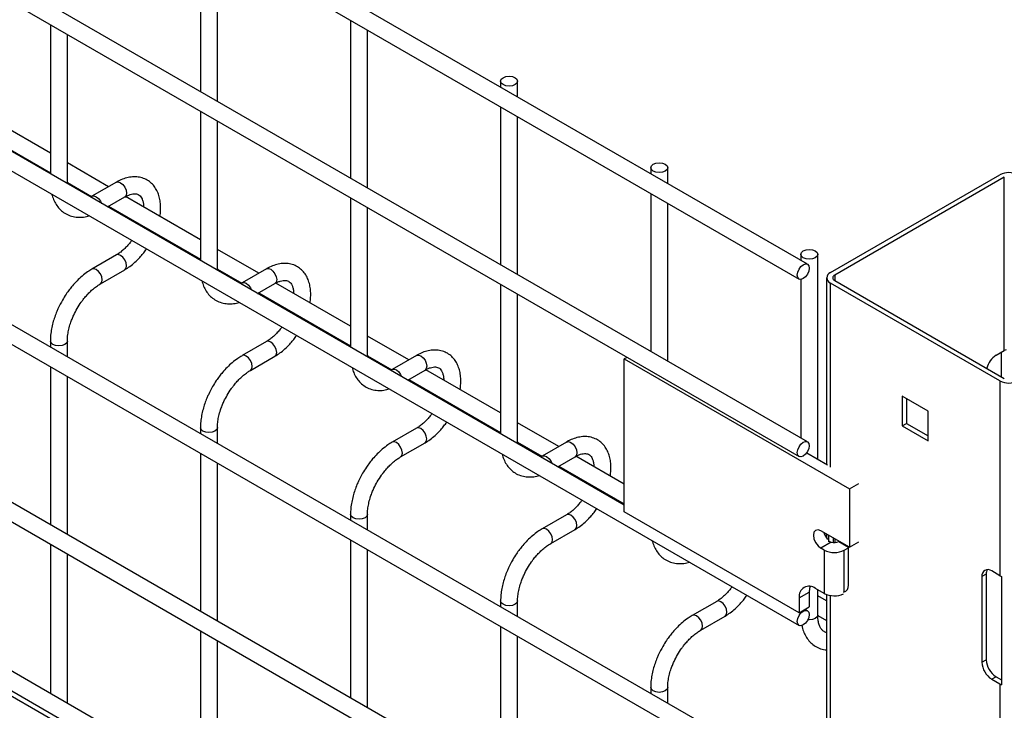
# Model space of a CAD drawing. Header units: inches. Extents: x 0.2 to 10.8, y 0.2 to 8.2.
# Tile 54 of 58: x 9.753 to 10.14, y 6.869 to 7.141. Entities that reach past the tile are written whole.
import ezdxf

# ---------------------------------------------------------------- set-up
doc = ezdxf.new("R2010")
doc.units = ezdxf.units.IN
doc.header["$MEASUREMENT"] = 0

msp = doc.modelspace()

# ---------------------------------------------------------------- linework, layer by layer
for p, q in [((10.06250333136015, 7.044427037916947), (9.063420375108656, 7.621185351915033)), ((9.060087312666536, 7.615411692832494), (10.05917026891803, 7.038653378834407)), ((10.06250333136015, 6.974680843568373), (9.063420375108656, 7.551439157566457)), ((9.060087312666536, 7.54566549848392), (10.05917026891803, 6.968907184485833)), ((9.060087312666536, 7.479321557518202), (10.05917026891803, 6.902563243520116)), ((9.990568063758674, 6.94986424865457), (9.131159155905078, 7.445990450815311)), ((10.06250333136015, 6.840291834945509), (9.063420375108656, 7.417050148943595)), ((9.060087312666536, 7.411276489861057), (10.05917026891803, 6.834518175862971)), ((10.06250333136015, 6.770545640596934), (9.063420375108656, 7.34730395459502)), ((9.060087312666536, 7.341530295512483), (10.05917026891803, 6.764771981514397)), ((9.060087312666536, 7.275186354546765), (10.05917026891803, 6.69842804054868)), ((9.990568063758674, 6.745729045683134), (9.13115915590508, 7.241855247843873)), ((9.824158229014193, 7.17432294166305), (9.824158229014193, 7.112274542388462)), ((9.830824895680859, 7.108425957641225), (9.830824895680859, 7.170474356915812)), ((9.883083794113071, 7.140305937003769), (9.883083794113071, 7.078257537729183)), ((9.765232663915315, 7.138593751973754), (9.765232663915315, 7.079947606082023)), ((9.889750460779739, 7.074408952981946), (9.889750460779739, 7.136457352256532)), ((9.77189933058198, 7.076725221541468), (9.77189933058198, 7.134745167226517)), ((9.942009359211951, 7.116378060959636), (9.942009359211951, 7.113986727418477)), ((9.948676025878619, 7.11013814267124), (9.948676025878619, 7.116378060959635)), ((9.942009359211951, 7.106288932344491), (9.942009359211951, 7.044240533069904)), ((9.765232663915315, 7.08810614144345), (9.735865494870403, 7.105059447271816)), ((9.824158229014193, 7.104576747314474), (9.824158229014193, 7.045930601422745)), ((9.948676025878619, 7.040391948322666), (9.948676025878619, 7.102440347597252)), ((9.729172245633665, 7.101225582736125), (9.765232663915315, 7.080408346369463)), ((9.830824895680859, 7.042708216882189), (9.830824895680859, 7.100728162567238)), ((9.788097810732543, 7.074906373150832), (9.77189933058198, 7.084257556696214)), ((10.00093492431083, 7.082361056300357), (10.00093492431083, 7.079969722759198)), ((10.0076015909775, 7.076121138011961), (10.0076015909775, 7.082361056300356)), ((10.07147286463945, 7.041163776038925), (10.13805875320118, 7.07960299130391)), ((10.13976759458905, 7.078616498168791), (10.07318170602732, 7.040177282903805)), ((10.13976759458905, 7.010571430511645), (10.13976759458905, 7.078616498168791)), ((9.77189933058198, 7.076725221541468), (9.771761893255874, 7.07617836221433)), ((9.771941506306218, 7.076074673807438), (9.771920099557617, 7.076743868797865)), ((9.771926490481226, 7.07654408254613), (9.781422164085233, 7.071062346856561)), ((9.791147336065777, 7.076666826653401), (9.781571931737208, 7.071139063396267)), ((9.787698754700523, 7.066978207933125), (9.794480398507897, 7.070893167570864)), ((9.824158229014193, 7.054089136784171), (9.794791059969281, 7.071042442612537)), ((9.883083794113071, 7.070559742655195), (9.883083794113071, 7.011913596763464)), ((10.00093492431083, 7.072271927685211), (10.00093492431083, 7.010223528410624)), ((9.788097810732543, 7.067208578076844), (9.824158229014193, 7.046391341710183)), ((9.889750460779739, 7.008691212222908), (9.889750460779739, 7.066711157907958)), ((10.0076015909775, 7.006374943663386), (10.0076015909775, 7.068423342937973)), ((9.800525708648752, 7.060034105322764), (9.800379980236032, 7.059657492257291)), ((9.806208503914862, 7.056292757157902), (9.806366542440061, 7.056662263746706)), ((9.791147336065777, 7.0480878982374), (9.781571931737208, 7.042560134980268)), ((9.847023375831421, 7.040889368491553), (9.830824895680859, 7.050240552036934)), ((10.05986048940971, 7.048344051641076), (10.05986048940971, 7.045952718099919)), ((10.06652715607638, 6.967945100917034), (10.06652715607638, 7.048344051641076)), ((9.78490499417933, 7.036786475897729), (9.794480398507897, 7.042314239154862)), ((9.830824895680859, 7.042708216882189), (9.830687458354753, 7.042161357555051)), ((9.830867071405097, 7.042057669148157), (9.830845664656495, 7.042726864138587)), ((9.830852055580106, 7.04252707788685), (9.840347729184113, 7.037045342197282)), ((9.850072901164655, 7.042649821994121), (9.840497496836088, 7.037122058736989)), ((10.07318170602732, 7.040177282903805), (10.07318170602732, 7.038068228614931)), ((9.846624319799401, 7.032961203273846), (9.853405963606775, 7.036876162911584)), ((9.883083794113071, 7.020072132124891), (9.853716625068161, 7.037025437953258)), ((9.942009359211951, 7.036542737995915), (9.942009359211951, 6.977896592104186)), ((10.05986048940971, 7.038499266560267), (10.05986048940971, 6.976206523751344)), ((10.07000839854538, 7.039122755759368), (10.07000839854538, 6.965935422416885)), ((10.13805875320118, 6.998642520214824), (10.07147286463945, 7.037081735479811)), ((10.07147286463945, 6.964783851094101), (10.07147286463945, 7.037081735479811)), ((10.07318170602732, 7.03806822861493), (10.13976759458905, 6.999629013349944)), ((9.847023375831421, 7.033191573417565), (9.883083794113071, 7.012374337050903)), ((9.948676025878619, 6.974674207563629), (9.948676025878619, 7.032694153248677)), ((9.85945127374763, 7.026017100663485), (9.85930554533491, 7.025640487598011)), ((9.86513406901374, 7.022275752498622), (9.86529210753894, 7.022645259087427)), ((9.765232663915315, 7.014259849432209), (9.765232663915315, 7.011902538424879)), ((9.77189933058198, 7.008053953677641), (9.77189933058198, 7.014259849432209)), ((9.850072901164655, 7.014070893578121), (9.840497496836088, 7.008543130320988)), ((9.905948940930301, 7.006872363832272), (9.889750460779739, 7.016223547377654)), ((9.889750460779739, 7.008691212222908), (9.889613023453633, 7.008144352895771)), ((9.889792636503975, 7.008040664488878), (9.889771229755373, 7.008709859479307)), ((9.908998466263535, 7.008632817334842), (9.899423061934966, 7.003105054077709)), ((10.13652668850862, 7.008700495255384), (10.13976759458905, 7.010571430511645)), ((10.13869745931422, 7.000246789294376), (10.13869745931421, 7.009953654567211)), ((9.843830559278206, 7.002769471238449), (9.853405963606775, 7.008297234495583)), ((9.889777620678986, 7.00851007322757), (9.899273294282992, 7.003028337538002)), ((9.991670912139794, 7.007873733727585), (9.990568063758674, 7.007237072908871)), ((9.990568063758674, 6.94718730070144), (9.990568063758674, 7.007237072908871)), ((9.990568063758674, 7.007237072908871), (10.07895641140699, 6.956211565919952)), ((9.765232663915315, 7.004204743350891), (9.765232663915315, 6.942156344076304)), ((9.905549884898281, 6.998944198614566), (9.912331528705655, 7.002859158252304)), ((9.942009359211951, 6.986055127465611), (9.91264219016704, 7.003008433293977)), ((9.77189933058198, 6.938307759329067), (9.77189933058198, 7.000356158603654)), ((9.905948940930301, 6.999174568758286), (9.942009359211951, 6.978357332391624)), ((10.13805875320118, 6.998642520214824), (10.13805875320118, 6.922091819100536)), ((9.91837683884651, 6.992000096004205), (9.91823111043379, 6.991623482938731)), ((10.109829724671, 6.986763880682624), (10.09970189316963, 6.992610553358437)), ((10.09970189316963, 6.992610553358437), (10.09970189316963, 6.980915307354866)), ((10.1014107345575, 6.991624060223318), (10.1014107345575, 6.981901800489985)), ((9.92405963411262, 6.988258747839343), (9.92421767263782, 6.988628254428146)), ((10.109829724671, 6.975068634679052), (10.109829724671, 6.986763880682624)), ((9.964874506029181, 6.972855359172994), (9.948676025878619, 6.982206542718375)), ((10.09970189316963, 6.980915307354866), (10.1014107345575, 6.981901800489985)), ((10.1014107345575, 6.981901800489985), (10.109829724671, 6.97704162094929)), ((9.824158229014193, 6.980242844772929), (9.824158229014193, 6.977885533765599)), ((9.830824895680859, 6.974036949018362), (9.830824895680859, 6.980242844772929)), ((9.908998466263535, 6.980053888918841), (9.899423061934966, 6.974526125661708)), ((10.09970189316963, 6.980915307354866), (10.109829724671, 6.975068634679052)), ((9.902756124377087, 6.96875246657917), (9.912331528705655, 6.974280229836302)), ((9.948676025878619, 6.974674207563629), (9.948538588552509, 6.974127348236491)), ((9.948718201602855, 6.974023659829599), (9.948696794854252, 6.974692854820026)), ((9.948703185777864, 6.97449306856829), (9.95819885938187, 6.969011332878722)), ((9.967924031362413, 6.974615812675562), (9.958348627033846, 6.969088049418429)), ((9.824158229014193, 6.970187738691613), (9.824158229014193, 6.908139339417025)), ((10.06224143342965, 6.970419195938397), (10.07039464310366, 6.965712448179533)), ((9.830824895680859, 6.904290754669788), (9.830824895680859, 6.966339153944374)), ((9.96447544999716, 6.964927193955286), (9.971257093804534, 6.968842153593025)), ((9.990568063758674, 6.958022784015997), (9.971567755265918, 6.968991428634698)), ((9.964874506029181, 6.965157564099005), (9.990568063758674, 6.950324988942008)), ((10.07895641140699, 6.956211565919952), (10.08263925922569, 6.958337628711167)), ((9.977302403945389, 6.957983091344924), (9.977156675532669, 6.957606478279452)), ((9.9829851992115, 6.954241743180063), (9.9831432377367, 6.954611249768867)), ((10.07895641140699, 6.956211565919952), (10.07895641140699, 6.933246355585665)), ((10.05924580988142, 6.90754048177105), (9.990568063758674, 6.94718730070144)), ((9.883083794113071, 6.946225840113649), (9.883083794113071, 6.943868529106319)), ((9.889750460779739, 6.940019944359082), (9.889750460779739, 6.946225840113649)), ((9.967924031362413, 6.946036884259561), (9.958348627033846, 6.940509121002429)), ((9.961681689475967, 6.934735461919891), (9.971257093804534, 6.940263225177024)), ((10.07895641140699, 6.933246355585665), (10.06776055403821, 6.939709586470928)), ((9.883083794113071, 6.936170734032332), (9.883083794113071, 6.874122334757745)), ((10.07182852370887, 6.935253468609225), (10.06776055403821, 6.932905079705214)), ((10.07000839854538, 6.938411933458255), (10.07000839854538, 6.936789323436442)), ((10.0709330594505, 6.935444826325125), (10.0709330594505, 6.937878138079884)), ((10.07269010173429, 6.935113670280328), (10.07269010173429, 6.936863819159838)), ((10.07318170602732, 6.936580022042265), (10.07318170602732, 6.935106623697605)), ((10.07495103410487, 6.93555861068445), (10.07479422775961, 6.935477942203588)), ((10.07479422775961, 6.935477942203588), (10.07854393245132, 6.933313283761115)), ((10.07895641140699, 6.933246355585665), (10.08263925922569, 6.935372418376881)), ((9.765232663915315, 6.934458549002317), (9.765232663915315, 6.875812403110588)), ((9.889750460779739, 6.870273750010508), (9.889750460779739, 6.932322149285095)), ((10.06905691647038, 6.93215670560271), (10.06776055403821, 6.932905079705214)), ((10.06905691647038, 6.93215670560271), (10.06905691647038, 6.915145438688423)), ((10.07695294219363, 6.93215670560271), (10.07854393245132, 6.93307516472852)), ((10.07695294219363, 6.915778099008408), (10.07695294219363, 6.93215670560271)), ((10.07854393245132, 6.918343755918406), (10.07854393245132, 6.933484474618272)), ((9.77189933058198, 6.87196381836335), (9.77189933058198, 6.930609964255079)), ((10.13805875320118, 6.922091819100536), (10.13481784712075, 6.923962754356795)), ((10.13269652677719, 6.922737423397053), (10.13098768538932, 6.921750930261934)), ((10.13098768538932, 6.921750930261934), (10.13098768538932, 6.888068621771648)), ((10.13269652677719, 6.922737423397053), (10.13269652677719, 6.889055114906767)), ((10.13869745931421, 6.921780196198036), (10.13869745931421, 6.879252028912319)), ((10.06905691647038, 6.915145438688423), (10.06566869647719, 6.917101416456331)), ((10.06652715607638, 6.90664019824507), (10.06652715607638, 6.916605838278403)), ((9.942009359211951, 6.91220883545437), (9.942009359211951, 6.90985152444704)), ((9.948676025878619, 6.906002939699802), (9.948676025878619, 6.91220883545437)), ((10.02684959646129, 6.912019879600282), (10.01727419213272, 6.906492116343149)), ((10.05924580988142, 6.913392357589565), (10.06319382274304, 6.915671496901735)), ((10.05924580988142, 6.913392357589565), (10.05924580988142, 6.90754048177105)), ((10.06319382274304, 6.915671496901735), (10.06319382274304, 6.909819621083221)), ((10.07000839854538, 6.912162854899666), (10.06652715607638, 6.914172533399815)), ((10.07000839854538, 6.914704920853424), (10.07000839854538, 6.761494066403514)), ((10.07147286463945, 6.760648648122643), (10.07147286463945, 6.91432510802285)), ((10.05924580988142, 6.90754048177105), (10.06319382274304, 6.909819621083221)), ((10.06250333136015, 6.908336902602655), (10.06156436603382, 6.908878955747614)), ((10.02060725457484, 6.90071845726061), (10.03018265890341, 6.906246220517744)), ((10.06655431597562, 6.906459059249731), (10.07000839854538, 6.904465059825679)), ((9.824158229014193, 6.900441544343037), (9.824158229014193, 6.841795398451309)), ((9.942009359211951, 6.902153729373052), (9.942009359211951, 6.840105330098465)), ((9.830824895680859, 6.837946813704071), (9.830824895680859, 6.896592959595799)), ((9.948676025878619, 6.836256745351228), (9.948676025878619, 6.898305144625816)), ((10.13098768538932, 6.888068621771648), (10.13269652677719, 6.889055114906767)), ((9.733357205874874, 6.884366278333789), (9.765232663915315, 6.865964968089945)), ((10.13652668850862, 6.882421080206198), (10.13481784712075, 6.881434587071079)), ((10.13481784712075, 6.881434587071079), (10.13805875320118, 6.879563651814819)), ((10.13652668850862, 6.882421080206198), (10.13869745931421, 6.881167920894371)), ((10.00093492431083, 6.87819183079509), (10.00093492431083, 6.875834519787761)), ((10.0076015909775, 6.871985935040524), (10.0076015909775, 6.878191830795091)), ((10.13805875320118, 6.879563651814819), (10.13805875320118, 6.717956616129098))]:
    msp.add_line(p, q)
at = {"flags": 128}
for points in [[(9.94769971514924, 7.117738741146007), (9.948422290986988, 7.117114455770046), (9.948676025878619, 7.116378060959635), (9.948422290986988, 7.115641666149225), (9.94769971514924, 7.115017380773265), (9.9466183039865, 7.114600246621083), (9.945342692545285, 7.114453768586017), (9.944067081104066, 7.114600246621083), (9.94298566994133, 7.115017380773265), (9.94226309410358, 7.115641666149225), (9.942009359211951, 7.116378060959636), (9.94226309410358, 7.117114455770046), (9.94298566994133, 7.117738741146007), (9.944067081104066, 7.118155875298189), (9.945342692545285, 7.118302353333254), (9.9466183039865, 7.118155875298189), (9.94769971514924, 7.117738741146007)], [(10.00662528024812, 7.083721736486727), (10.00734785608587, 7.083097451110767), (10.0076015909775, 7.082361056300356), (10.00734785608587, 7.081624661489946), (10.00662528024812, 7.081000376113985), (10.00554386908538, 7.080583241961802), (10.00426825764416, 7.080436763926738), (10.00299264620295, 7.080583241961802), (10.00191123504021, 7.081000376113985), (10.00118865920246, 7.081624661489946), (10.00093492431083, 7.082361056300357), (10.00118865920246, 7.083097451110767), (10.00191123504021, 7.083721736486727), (10.00299264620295, 7.084138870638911), (10.00426825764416, 7.084285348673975), (10.00554386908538, 7.084138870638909), (10.00662528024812, 7.083721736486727)], [(9.791147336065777, 7.076666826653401), (9.791911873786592, 7.076815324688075), (9.792813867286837, 7.076501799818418)], [(9.792813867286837, 7.076501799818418), (9.79371586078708, 7.075773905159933), (9.794480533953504, 7.07474245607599), (9.794991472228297, 7.073564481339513), (9.795170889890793, 7.072419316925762), (9.794991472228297, 7.071481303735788), (9.794480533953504, 7.070893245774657), (9.794480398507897, 7.070893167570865)], [(9.781583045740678, 7.071145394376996), (9.782336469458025, 7.071287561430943), (9.783238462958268, 7.070974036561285), (9.784140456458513, 7.070246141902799), (9.784905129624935, 7.069214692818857), (9.785308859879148, 7.068357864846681)], [(9.795170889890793, 7.04384038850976), (9.794991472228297, 7.044985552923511), (9.794480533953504, 7.046163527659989), (9.79371586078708, 7.047194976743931), (9.792813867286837, 7.047922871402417), (9.791911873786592, 7.048236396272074), (9.791158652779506, 7.04809434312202)], [(10.065550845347, 7.049704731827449), (10.06627342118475, 7.049080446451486), (10.06652715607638, 7.048344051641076), (10.06627342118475, 7.047607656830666), (10.065550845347, 7.046983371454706), (10.06446943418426, 7.046566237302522), (10.06319382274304, 7.046419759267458), (10.06191821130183, 7.046566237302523), (10.06083680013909, 7.046983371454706), (10.06011422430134, 7.047607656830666), (10.05986048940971, 7.048344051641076), (10.06011422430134, 7.049080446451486), (10.06083680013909, 7.049704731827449), (10.06191821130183, 7.050121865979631), (10.06319382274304, 7.050268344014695), (10.06446943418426, 7.05012186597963), (10.065550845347, 7.049704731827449)], [(9.794484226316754, 7.042316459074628), (9.794991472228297, 7.042902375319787), (9.795170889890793, 7.04384038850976)], [(10.05847977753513, 7.040179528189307), (10.05865919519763, 7.041324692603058), (10.05917013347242, 7.042502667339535), (10.05993480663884, 7.043534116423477), (10.06083680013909, 7.044262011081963), (10.06173879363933, 7.044575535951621), (10.06250346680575, 7.044426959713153), (10.06301440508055, 7.043838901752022), (10.06319382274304, 7.042900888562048), (10.06301440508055, 7.041755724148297), (10.06250346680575, 7.04057774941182), (10.06173879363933, 7.039546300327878), (10.06083680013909, 7.038818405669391), (10.05993480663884, 7.038504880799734), (10.05917013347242, 7.038653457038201), (10.05865919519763, 7.039241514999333), (10.05847977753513, 7.040179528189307)], [(9.783238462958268, 7.042395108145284), (9.782336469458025, 7.04270863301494), (9.781571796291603, 7.042560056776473), (9.781562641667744, 7.042554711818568)], [(9.784897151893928, 7.036781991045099), (9.784905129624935, 7.036786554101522), (9.78541606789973, 7.037374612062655), (9.785595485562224, 7.038312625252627), (9.78541606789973, 7.039457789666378), (9.784905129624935, 7.040635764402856), (9.784140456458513, 7.041667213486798), (9.783238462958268, 7.042395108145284)], [(9.850072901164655, 7.042649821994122), (9.850837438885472, 7.042798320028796), (9.851739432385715, 7.042484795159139)], [(9.851739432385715, 7.042484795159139), (9.85264142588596, 7.041756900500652), (9.853406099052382, 7.04072545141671), (9.853917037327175, 7.039547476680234), (9.85409645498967, 7.038402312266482), (9.853917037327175, 7.037464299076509), (9.853406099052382, 7.036876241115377), (9.853405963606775, 7.036876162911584)], [(9.840508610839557, 7.037128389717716), (9.841262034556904, 7.037270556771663), (9.842164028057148, 7.036957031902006), (9.84306602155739, 7.03622913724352), (9.843830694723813, 7.035197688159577), (9.844234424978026, 7.034340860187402)], [(9.771899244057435, 7.014273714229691), (9.77189933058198, 7.014259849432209), (9.771645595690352, 7.013523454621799), (9.770923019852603, 7.012899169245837), (9.769841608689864, 7.012482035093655), (9.768565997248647, 7.01233555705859), (9.767290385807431, 7.012482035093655), (9.766208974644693, 7.012899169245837), (9.765486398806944, 7.013523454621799), (9.765232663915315, 7.014259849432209), (9.765232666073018, 7.014262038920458)], [(9.854096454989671, 7.00982338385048), (9.853917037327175, 7.010968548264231), (9.853406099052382, 7.012146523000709), (9.85264142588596, 7.013177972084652), (9.851739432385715, 7.013905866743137), (9.850837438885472, 7.014219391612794), (9.850084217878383, 7.014077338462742)], [(9.842164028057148, 7.008378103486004), (9.841262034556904, 7.008691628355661), (9.840497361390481, 7.008543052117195), (9.840488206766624, 7.008537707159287)], [(9.853409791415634, 7.008299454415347), (9.853917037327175, 7.008885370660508), (9.854096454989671, 7.00982338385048)], [(9.908998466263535, 7.008632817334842), (9.90976300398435, 7.008781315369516), (9.910664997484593, 7.008467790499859)], [(9.843822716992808, 7.00276498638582), (9.843830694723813, 7.002769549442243), (9.844341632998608, 7.003357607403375), (9.844521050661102, 7.004295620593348), (9.844341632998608, 7.005440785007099), (9.843830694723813, 7.006618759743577), (9.84306602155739, 7.007650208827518), (9.842164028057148, 7.008378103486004)], [(9.910664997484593, 7.008467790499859), (9.91156699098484, 7.007739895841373), (9.912331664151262, 7.006708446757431), (9.912842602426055, 7.005530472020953), (9.91302202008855, 7.004385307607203), (9.912842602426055, 7.003447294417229), (9.912331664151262, 7.002859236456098), (9.912331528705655, 7.002859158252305)], [(9.899434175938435, 7.003111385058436), (9.900187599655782, 7.003253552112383), (9.901089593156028, 7.002940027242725), (9.90199158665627, 7.002212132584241), (9.902756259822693, 7.001180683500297), (9.903159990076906, 7.000323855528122)], [(9.830824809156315, 6.980256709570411), (9.830824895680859, 6.980242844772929), (9.83057116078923, 6.979506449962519), (9.829848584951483, 6.978882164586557), (9.828767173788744, 6.978465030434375), (9.827491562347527, 6.978318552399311), (9.82621595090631, 6.978465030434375), (9.825134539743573, 6.978882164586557), (9.824411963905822, 6.979506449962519), (9.824158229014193, 6.980242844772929), (9.824158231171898, 6.980245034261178)], [(9.91302202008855, 6.975806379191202), (9.912842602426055, 6.976951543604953), (9.912331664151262, 6.978129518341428), (9.91156699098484, 6.979160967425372), (9.910664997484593, 6.979888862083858), (9.90976300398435, 6.980202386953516), (9.909009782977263, 6.980060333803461)], [(9.901089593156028, 6.974361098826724), (9.900187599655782, 6.974674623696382), (9.89942292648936, 6.974526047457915), (9.899413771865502, 6.974520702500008)], [(9.902748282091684, 6.96874798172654), (9.902756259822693, 6.968752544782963), (9.903267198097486, 6.969340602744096), (9.903446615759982, 6.970278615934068), (9.903267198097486, 6.971423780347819), (9.902756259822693, 6.972601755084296), (9.90199158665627, 6.973633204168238), (9.901089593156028, 6.974361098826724)], [(9.912335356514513, 6.974282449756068), (9.912842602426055, 6.974868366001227), (9.91302202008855, 6.975806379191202)], [(9.967924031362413, 6.974615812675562), (9.96868856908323, 6.974764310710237), (9.969590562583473, 6.974450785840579)], [(9.969590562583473, 6.974450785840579), (9.970492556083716, 6.973722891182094), (9.971257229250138, 6.972691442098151), (9.971768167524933, 6.971513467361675), (9.971947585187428, 6.970368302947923), (9.971768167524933, 6.969430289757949), (9.971257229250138, 6.968842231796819), (9.971257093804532, 6.968842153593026)], [(10.05847977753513, 6.970433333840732), (10.05865919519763, 6.971578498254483), (10.05917013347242, 6.972756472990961), (10.05993480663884, 6.973787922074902), (10.06083680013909, 6.974515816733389), (10.06173879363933, 6.974829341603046), (10.06250346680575, 6.974680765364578), (10.06301440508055, 6.974092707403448), (10.06319382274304, 6.973154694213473), (10.06301440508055, 6.972009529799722), (10.06250346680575, 6.970831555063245), (10.06173879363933, 6.969800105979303), (10.06083680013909, 6.969072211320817), (10.05993480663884, 6.968758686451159), (10.05917013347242, 6.968907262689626), (10.05865919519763, 6.969495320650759), (10.05847977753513, 6.970433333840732)], [(9.958359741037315, 6.969094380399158), (9.959113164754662, 6.969236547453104), (9.960015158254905, 6.968923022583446), (9.96091715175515, 6.96819512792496), (9.961681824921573, 6.967163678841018), (9.962085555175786, 6.966306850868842)], [(9.889750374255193, 6.946239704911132), (9.889750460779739, 6.946225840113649), (9.88949672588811, 6.945489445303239), (9.888774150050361, 6.944865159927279), (9.887692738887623, 6.944448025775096), (9.886417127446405, 6.944301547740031), (9.88514151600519, 6.944448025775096), (9.884060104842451, 6.944865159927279), (9.883337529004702, 6.945489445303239), (9.883083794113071, 6.946225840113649), (9.883083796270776, 6.946228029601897)], [(9.971947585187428, 6.941789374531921), (9.971768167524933, 6.942934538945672), (9.971257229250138, 6.94411251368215), (9.970492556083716, 6.945143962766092), (9.969590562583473, 6.945871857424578), (9.96868856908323, 6.946185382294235), (9.967935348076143, 6.946043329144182)], [(9.960015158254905, 6.940344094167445), (9.959113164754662, 6.940657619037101), (9.95834849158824, 6.940509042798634), (9.958339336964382, 6.940503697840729)], [(9.961673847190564, 6.93473097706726), (9.961681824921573, 6.934735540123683), (9.962192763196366, 6.935323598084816), (9.96237218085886, 6.936261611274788), (9.962192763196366, 6.937406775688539), (9.961681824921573, 6.938584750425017), (9.96091715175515, 6.93961619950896), (9.960015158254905, 6.940344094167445)], [(9.971260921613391, 6.940265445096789), (9.971768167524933, 6.940851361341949), (9.971947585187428, 6.941789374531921)], [(10.06776055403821, 6.939709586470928), (10.0666330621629, 6.940101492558), (10.06567722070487, 6.939915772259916), (10.06503854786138, 6.939180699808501), (10.06481427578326, 6.938008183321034), (10.06503854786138, 6.936576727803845), (10.06567722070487, 6.935104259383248), (10.0666330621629, 6.933814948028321), (10.06776055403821, 6.932905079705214)], [(10.06355272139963, 6.917908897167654), (10.06331723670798, 6.917047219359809), (10.06319382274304, 6.915671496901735)], [(9.948675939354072, 6.912222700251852), (9.948676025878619, 6.91220883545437), (9.948422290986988, 6.91147244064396), (9.94769971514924, 6.910848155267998), (9.9466183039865, 6.910431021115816), (9.945342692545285, 6.910284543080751), (9.944067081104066, 6.910431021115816), (9.94298566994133, 6.910848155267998), (9.94226309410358, 6.91147244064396), (9.942009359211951, 6.91220883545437), (9.942009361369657, 6.912211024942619)], [(10.03087315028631, 6.907772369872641), (10.03069373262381, 6.908917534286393), (10.03018279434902, 6.910095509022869), (10.0294181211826, 6.911126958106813), (10.02851612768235, 6.911854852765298), (10.02761413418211, 6.912168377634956), (10.02686091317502, 6.912026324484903)], [(10.05847977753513, 6.904089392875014), (10.05865919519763, 6.905234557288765), (10.05917013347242, 6.906412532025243), (10.05993480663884, 6.907443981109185), (10.06083680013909, 6.908171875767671), (10.06173879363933, 6.908485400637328), (10.06250346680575, 6.908336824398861), (10.06301440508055, 6.90774876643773), (10.06319382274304, 6.906810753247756), (10.06301440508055, 6.905665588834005), (10.06250346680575, 6.904487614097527), (10.06173879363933, 6.903456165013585), (10.06083680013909, 6.9027282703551), (10.05993480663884, 6.902414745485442), (10.05917013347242, 6.902563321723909), (10.05865919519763, 6.903151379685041), (10.05847977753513, 6.904089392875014)], [(10.01894072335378, 6.906327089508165), (10.01803872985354, 6.906640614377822), (10.01727405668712, 6.906492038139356), (10.01726490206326, 6.906486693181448)], [(10.02059941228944, 6.90071397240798), (10.02060739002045, 6.900718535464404), (10.02111832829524, 6.901306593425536), (10.02129774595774, 6.902244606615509), (10.02111832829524, 6.903389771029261), (10.02060739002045, 6.904567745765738), (10.01984271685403, 6.905599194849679), (10.01894072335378, 6.906327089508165)], [(10.03018648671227, 6.906248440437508), (10.03069373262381, 6.906834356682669), (10.03087315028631, 6.907772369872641)], [(10.06652715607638, 6.90664019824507), (10.06627342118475, 6.90590380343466), (10.065550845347, 6.9052795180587), (10.06446943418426, 6.904862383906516), (10.06319382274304, 6.904715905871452), (10.06264216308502, 6.904742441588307)], [(10.00760150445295, 6.878205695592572), (10.0076015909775, 6.878191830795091), (10.00734785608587, 6.87745543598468), (10.00662528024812, 6.876831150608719), (10.00554386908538, 6.876414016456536), (10.00426825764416, 6.876267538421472), (10.00299264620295, 6.876414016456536), (10.00191123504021, 6.876831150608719), (10.00118865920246, 6.877455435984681), (10.00093492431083, 6.87819183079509), (10.00093492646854, 6.878194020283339)]]:
    msp.add_lwpolyline(points, dxfattribs=at)
for centre, radius, start, end in [((10.14159428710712, 7.07277943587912), 0.007685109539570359, 62.60967223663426, 117.3903277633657), ((10.07224749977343, 7.039122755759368), 0.002183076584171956, 110.783420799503, 249.2165792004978), ((10.07358193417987, 7.039122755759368), 0.001127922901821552, 110.7834207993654, 249.2165792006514), ((10.14106105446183, 7.001634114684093), 0.008396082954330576, 122.6875400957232, 166.4925587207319), ((10.14126113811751, 7.007929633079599), 0.003034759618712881, 105.4144436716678, 119.4817020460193), ((10.14159428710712, 7.005466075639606), 0.007685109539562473, 242.6096722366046, 297.3903277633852), ((10.07568421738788, 6.940876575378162), 0.006994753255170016, 195.3063239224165, 220.8678900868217), ((10.0729932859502, 6.939568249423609), 0.004469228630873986, 254.8932539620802, 293.7636535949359), ((10.073004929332, 6.939776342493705), 0.00858170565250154, 242.609672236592, 297.3903277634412), ((10.13332267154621, 6.922129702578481), 0.00236550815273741, 50.79671476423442, 189.214036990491), ((10.13606806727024, 6.922874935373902), 0.00337434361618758, 151.507437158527, 182.3355767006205), ((10.14070133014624, 6.926697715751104), 0.005310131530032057, 240.155477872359, 247.829288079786), ((10.06316140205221, 6.914027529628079), 0.003966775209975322, 50.79671476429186, 189.2140369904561), ((10.07619282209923, 6.917956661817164), 0.002382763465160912, 281.7698964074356, 9.349477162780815), ((10.07301857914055, 6.922835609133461), 0.008650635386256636, 242.7443200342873, 295.0319157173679), ((10.14101228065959, 6.889433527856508), 0.00832435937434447, 182.6054784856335, 237.3945216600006), ((10.13930343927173, 6.88844703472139), 0.00832435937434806, 182.6054784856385, 237.394521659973), ((10.14070133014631, 6.884169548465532), 0.005310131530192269, 240.155477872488, 247.8292880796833)]:
    msp.add_arc(centre, radius, start, end)
for points, knots in [([(9.808254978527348, 7.063269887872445), (9.808255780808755, 7.06327392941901), (9.808408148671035, 7.064041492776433), (9.808515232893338, 7.065552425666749), (9.808536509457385, 7.067776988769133), (9.808270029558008, 7.06993083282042), (9.807728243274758, 7.07197633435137), (9.806881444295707, 7.073866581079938), (9.8057140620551, 7.075553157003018), (9.804209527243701, 7.076978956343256), (9.802352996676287, 7.07807431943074), (9.800253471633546, 7.078711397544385), (9.798021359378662, 7.07886591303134), (9.79576928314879, 7.078587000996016), (9.793507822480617, 7.077855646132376), (9.791955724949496, 7.07718608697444), (9.791189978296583, 7.076684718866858), (9.791147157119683, 7.076656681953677)], [0, 0, 0, 0, 0.0003664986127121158, 0.06960476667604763, 0.1406115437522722, 0.2129743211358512, 0.2862364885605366, 0.3600810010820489, 0.4344546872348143, 0.5100112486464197, 0.5884256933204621, 0.6724963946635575, 0.7513508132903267, 0.8322485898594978, 0.9140782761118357, 0.9951951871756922, 1, 1, 1, 1]), ([(9.7658163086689, 7.071912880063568), (9.766017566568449, 7.071229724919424), (9.766433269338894, 7.06981865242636), (9.767438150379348, 7.067911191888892), (9.768759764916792, 7.066181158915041), (9.770424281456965, 7.064734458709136), (9.77243813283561, 7.063634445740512), (9.774686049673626, 7.062997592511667), (9.777061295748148, 7.062868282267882), (9.778963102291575, 7.06304206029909), (9.780083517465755, 7.063392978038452), (9.780402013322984, 7.063492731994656)], [0, 0, 0, 0, 0.1069947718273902, 0.2210001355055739, 0.335970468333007, 0.4531021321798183, 0.574943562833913, 0.7053623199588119, 0.8266908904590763, 0.950734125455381, 0.9999999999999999, 0.9999999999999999, 0.9999999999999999, 0.9999999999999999]), ([(9.781573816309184, 7.071156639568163), (9.781477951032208, 7.071093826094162), (9.781282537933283, 7.07096578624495), (9.781097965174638, 7.070884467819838), (9.78100393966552, 7.070843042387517)], [0, 0, 0, 0, 0.4905775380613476, 1, 1, 1, 1]), ([(9.794476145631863, 7.070869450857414), (9.794774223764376, 7.071040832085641), (9.7955101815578, 7.071463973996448), (9.796598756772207, 7.071868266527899), (9.797702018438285, 7.072121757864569), (9.798654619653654, 7.072153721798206), (9.799466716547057, 7.071996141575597), (9.800125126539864, 7.071661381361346), (9.800722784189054, 7.071081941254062), (9.801252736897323, 7.070191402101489), (9.801630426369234, 7.069003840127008), (9.80183447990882, 7.067909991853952), (9.801828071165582, 7.067159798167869), (9.80182654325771, 7.066980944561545)], [0, 0, 0, 0, 0.05979853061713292, 0.1476431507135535, 0.2366817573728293, 0.3287582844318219, 0.4288764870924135, 0.5498049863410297, 0.669100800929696, 0.7712118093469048, 0.8706861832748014, 0.9691703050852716, 1, 1, 1, 1]), ([(9.79718653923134, 7.053803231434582), (9.796970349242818, 7.053512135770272), (9.796396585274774, 7.052739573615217), (9.795395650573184, 7.051570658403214), (9.794167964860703, 7.050325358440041), (9.792876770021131, 7.049233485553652), (9.791847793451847, 7.048482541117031), (9.791287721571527, 7.048184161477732), (9.79115288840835, 7.048112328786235)], [0, 0, 0, 0, 0.1178231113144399, 0.3127002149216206, 0.5112818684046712, 0.7199430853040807, 0.9325783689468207, 1, 1, 1, 1]), ([(9.794481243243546, 7.042324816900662), (9.795147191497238, 7.042735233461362), (9.79649167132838, 7.043563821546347), (9.798441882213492, 7.045184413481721), (9.800159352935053, 7.046879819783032), (9.801579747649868, 7.048560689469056), (9.802479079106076, 7.049689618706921), (9.802894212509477, 7.050345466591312), (9.802969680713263, 7.050464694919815)], [0, 0, 0, 0, 0.2131334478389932, 0.4302941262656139, 0.6528784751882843, 0.815344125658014, 0.9664309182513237, 0.9999999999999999, 0.9999999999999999, 0.9999999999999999, 0.9999999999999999]), ([(9.867180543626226, 7.029252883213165), (9.867181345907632, 7.02925692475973), (9.867333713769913, 7.030024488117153), (9.867440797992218, 7.03153542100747), (9.867462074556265, 7.033759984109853), (9.867195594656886, 7.03591382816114), (9.866653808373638, 7.037959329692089), (9.865807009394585, 7.039849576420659), (9.86463962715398, 7.041536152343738), (9.863135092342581, 7.042961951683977), (9.861278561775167, 7.04405731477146), (9.859179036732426, 7.044694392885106), (9.856946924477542, 7.04484890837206), (9.854694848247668, 7.044569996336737), (9.852433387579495, 7.043838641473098), (9.850881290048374, 7.043169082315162), (9.85011554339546, 7.042667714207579), (9.850072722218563, 7.042639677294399)], [0, 0, 0, 0, 0.0003664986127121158, 0.06960476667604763, 0.1406115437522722, 0.2129743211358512, 0.2862364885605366, 0.3600810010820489, 0.4344546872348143, 0.5100112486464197, 0.5884256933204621, 0.6724963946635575, 0.7513508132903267, 0.8322485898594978, 0.9140782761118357, 0.9951951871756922, 1, 1, 1, 1]), ([(9.781576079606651, 7.042526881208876), (9.781007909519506, 7.042194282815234), (9.779684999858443, 7.041419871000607), (9.777715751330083, 7.039867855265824), (9.775715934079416, 7.038017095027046), (9.774051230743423, 7.036195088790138), (9.772641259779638, 7.034435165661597), (9.771302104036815, 7.032581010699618), (9.770455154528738, 7.031179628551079), (9.769975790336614, 7.030386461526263)], [0, 0, 0, 0, 0.1283234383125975, 0.2987843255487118, 0.4606599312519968, 0.6146976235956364, 0.7261238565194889, 0.8449890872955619, 1, 1, 1, 1]), ([(9.775749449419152, 7.027053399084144), (9.776280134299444, 7.027920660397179), (9.777026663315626, 7.029140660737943), (9.77826580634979, 7.030805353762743), (9.779365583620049, 7.032142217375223), (9.780726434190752, 7.033580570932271), (9.782174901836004, 7.034891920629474), (9.783592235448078, 7.035990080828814), (9.784495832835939, 7.036526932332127), (9.78490335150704, 7.036769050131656)], [0, 0, 0, 0, 0.2073161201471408, 0.2916372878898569, 0.4301904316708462, 0.5718852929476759, 0.7213622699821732, 0.8743355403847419, 1, 1, 1, 1]), ([(9.82474187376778, 7.037895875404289), (9.824943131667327, 7.037212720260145), (9.825358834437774, 7.035801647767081), (9.826363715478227, 7.033894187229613), (9.82768533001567, 7.032164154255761), (9.829349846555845, 7.030717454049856), (9.831363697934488, 7.029617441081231), (9.833611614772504, 7.028980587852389), (9.835986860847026, 7.028851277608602), (9.837888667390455, 7.029025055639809), (9.839009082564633, 7.029375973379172), (9.839327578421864, 7.029475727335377)], [0, 0, 0, 0, 0.1069947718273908, 0.2210001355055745, 0.3359704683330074, 0.4531021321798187, 0.5749435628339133, 0.7053623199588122, 0.8266908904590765, 0.950734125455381, 0.9999999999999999, 0.9999999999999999, 0.9999999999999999, 0.9999999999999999]), ([(9.840499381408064, 7.037139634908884), (9.840403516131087, 7.037076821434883), (9.840208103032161, 7.03694878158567), (9.840023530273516, 7.036867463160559), (9.8399295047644, 7.036826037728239)], [0, 0, 0, 0, 0.4905775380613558, 1, 1, 1, 1]), ([(9.853401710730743, 7.036852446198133), (9.853699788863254, 7.037023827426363), (9.854435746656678, 7.037446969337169), (9.855524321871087, 7.037851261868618), (9.856627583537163, 7.03810475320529), (9.857580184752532, 7.038136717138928), (9.858392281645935, 7.037979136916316), (9.859050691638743, 7.037644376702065), (9.859648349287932, 7.037064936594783), (9.860178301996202, 7.036174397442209), (9.860555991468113, 7.034986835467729), (9.860760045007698, 7.033892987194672), (9.860753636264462, 7.033142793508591), (9.860752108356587, 7.032963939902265)], [0, 0, 0, 0, 0.05979853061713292, 0.1476431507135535, 0.2366817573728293, 0.3287582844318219, 0.4288764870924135, 0.5498049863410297, 0.669100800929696, 0.7712118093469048, 0.8706861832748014, 0.9691703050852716, 1, 1, 1, 1]), ([(9.769975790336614, 7.030386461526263), (9.76940712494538, 7.029342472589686), (9.76860682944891, 7.027873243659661), (9.767630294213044, 7.025631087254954), (9.76689656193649, 7.023703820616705), (9.766194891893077, 7.021408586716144), (9.765657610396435, 7.019031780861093), (9.765300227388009, 7.016613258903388), (9.765257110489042, 7.01504658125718), (9.765235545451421, 7.014263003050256)], [0, 0, 0, 0, 0.1987557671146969, 0.279713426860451, 0.4132806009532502, 0.5507388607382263, 0.6970454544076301, 0.8484764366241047, 1, 1, 1, 1]), ([(9.771920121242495, 7.014277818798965), (9.771913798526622, 7.014425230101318), (9.771880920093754, 7.015191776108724), (9.772048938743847, 7.016760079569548), (9.772441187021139, 7.01893772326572), (9.77302714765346, 7.021011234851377), (9.773708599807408, 7.022880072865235), (9.77454792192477, 7.024847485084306), (9.775288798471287, 7.026207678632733), (9.775749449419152, 7.027053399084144)], [0, 0, 0, 0, 0.04114655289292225, 0.2139640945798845, 0.3825899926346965, 0.5566009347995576, 0.6839737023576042, 0.803505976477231, 1, 1, 1, 1]), ([(9.856112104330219, 7.019786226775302), (9.855895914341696, 7.019495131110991), (9.855322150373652, 7.018722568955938), (9.854321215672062, 7.017553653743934), (9.853093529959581, 7.016308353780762), (9.851802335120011, 7.015216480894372), (9.850773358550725, 7.014465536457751), (9.850213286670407, 7.014167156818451), (9.850078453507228, 7.014095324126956)], [0, 0, 0, 0, 0.1178231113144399, 0.3127002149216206, 0.5112818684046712, 0.7199430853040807, 0.9325783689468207, 1, 1, 1, 1]), ([(9.853406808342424, 7.008307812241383), (9.854072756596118, 7.008718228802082), (9.855417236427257, 7.009546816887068), (9.85736744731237, 7.011167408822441), (9.859084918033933, 7.012862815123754), (9.860505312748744, 7.014543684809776), (9.861404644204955, 7.015672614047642), (9.861819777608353, 7.016328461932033), (9.861895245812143, 7.016447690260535)], [0, 0, 0, 0, 0.2131334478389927, 0.4302941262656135, 0.6528784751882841, 0.815344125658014, 0.9664309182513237, 1, 1, 1, 1]), ([(9.926106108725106, 6.995235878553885), (9.926106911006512, 6.99523992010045), (9.926259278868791, 6.996007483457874), (9.926366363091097, 6.997518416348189), (9.926387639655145, 6.999742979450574), (9.926121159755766, 7.00189682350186), (9.925579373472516, 7.003942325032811), (9.924732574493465, 7.005832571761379), (9.923565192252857, 7.007519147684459), (9.922060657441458, 7.008944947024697), (9.920204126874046, 7.01004031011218), (9.918104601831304, 7.010677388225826), (9.915872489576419, 7.010831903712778), (9.913620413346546, 7.010552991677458), (9.911358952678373, 7.009821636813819), (9.909806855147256, 7.009152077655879), (9.90904110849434, 7.008650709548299), (9.90899828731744, 7.008622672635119)], [0, 0, 0, 0, 0.0003664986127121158, 0.06960476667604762, 0.1406115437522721, 0.2129743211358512, 0.2862364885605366, 0.3600810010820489, 0.4344546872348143, 0.5100112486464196, 0.588425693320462, 0.6724963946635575, 0.7513508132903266, 0.8322485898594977, 0.9140782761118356, 0.995195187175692, 1, 1, 1, 1]), ([(9.84050164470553, 7.008509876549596), (9.839933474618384, 7.008177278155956), (9.838610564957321, 7.007402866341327), (9.836641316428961, 7.005850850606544), (9.834641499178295, 7.004000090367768), (9.8329767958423, 7.002178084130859), (9.831566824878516, 7.000418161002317), (9.830227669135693, 6.998564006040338), (9.829380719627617, 6.997162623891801), (9.828901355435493, 6.996369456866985)], [0, 0, 0, 0, 0.1283234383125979, 0.2987843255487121, 0.4606599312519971, 0.6146976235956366, 0.726123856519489, 0.844989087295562, 1, 1, 1, 1]), ([(9.834675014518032, 6.993036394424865), (9.835205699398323, 6.993903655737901), (9.835952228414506, 6.995123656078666), (9.837191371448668, 6.996788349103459), (9.838291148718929, 6.998125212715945), (9.83965199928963, 6.99956356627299), (9.841100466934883, 7.000874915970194), (9.842517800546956, 7.001973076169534), (9.843421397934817, 7.002509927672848), (9.843828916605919, 7.002752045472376)], [0, 0, 0, 0, 0.207316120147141, 0.291637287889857, 0.4301904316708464, 0.5718852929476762, 0.7213622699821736, 0.8743355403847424, 1, 1, 1, 1]), ([(9.883667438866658, 7.00387887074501), (9.883868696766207, 7.003195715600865), (9.884284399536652, 7.001784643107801), (9.885289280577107, 6.999877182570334), (9.886610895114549, 6.998147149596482), (9.888275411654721, 6.996700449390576), (9.890289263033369, 6.995600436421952), (9.892537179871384, 6.994963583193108), (9.894912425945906, 6.994834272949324), (9.896814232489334, 6.995008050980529), (9.897934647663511, 6.995358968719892), (9.898253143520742, 6.995458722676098)], [0, 0, 0, 0, 0.1069947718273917, 0.2210001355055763, 0.3359704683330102, 0.4531021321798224, 0.574943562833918, 0.7053623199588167, 0.8266908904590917, 0.9507341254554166, 0.9999999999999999, 0.9999999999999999, 0.9999999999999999, 0.9999999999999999]), ([(9.899424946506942, 7.003122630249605), (9.899329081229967, 7.003059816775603), (9.89913366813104, 7.002931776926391), (9.898949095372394, 7.002850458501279), (9.898855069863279, 7.002809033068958)], [0, 0, 0, 0, 0.4905775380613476, 1, 1, 1, 1]), ([(9.912327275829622, 7.002835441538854), (9.912625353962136, 7.003006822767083), (9.91336131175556, 7.003429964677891), (9.914449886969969, 7.003834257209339), (9.915553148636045, 7.00408774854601), (9.916505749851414, 7.004119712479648), (9.917317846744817, 7.003962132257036), (9.917976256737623, 7.003627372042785), (9.918573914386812, 7.003047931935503), (9.919103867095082, 7.002157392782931), (9.919481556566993, 7.000969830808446), (9.919685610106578, 6.999875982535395), (9.919679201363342, 6.999125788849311), (9.919677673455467, 6.998946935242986)], [0, 0, 0, 0, 0.05979853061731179, 0.1476431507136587, 0.2366817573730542, 0.3287582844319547, 0.4288764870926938, 0.5498049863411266, 0.6691008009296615, 0.7712118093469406, 0.8706861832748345, 0.9691703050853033, 1, 1, 1, 1]), ([(9.828901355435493, 6.996369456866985), (9.828332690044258, 6.995325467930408), (9.827532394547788, 6.99385623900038), (9.826555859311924, 6.991614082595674), (9.825822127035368, 6.989686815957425), (9.825120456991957, 6.987391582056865), (9.824583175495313, 6.985014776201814), (9.824225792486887, 6.982596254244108), (9.82418267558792, 6.9810295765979), (9.8241611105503, 6.980245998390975)], [0, 0, 0, 0, 0.1987557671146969, 0.279713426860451, 0.4132806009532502, 0.5507388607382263, 0.6970454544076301, 0.8484764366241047, 1, 1, 1, 1]), ([(9.830845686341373, 6.980260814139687), (9.830839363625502, 6.980408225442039), (9.830806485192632, 6.981174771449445), (9.830974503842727, 6.982743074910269), (9.831366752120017, 6.984920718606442), (9.831952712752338, 6.986994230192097), (9.832634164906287, 6.988863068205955), (9.833473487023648, 6.990830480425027), (9.834214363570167, 6.992190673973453), (9.834675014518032, 6.993036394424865)], [0, 0, 0, 0, 0.04114655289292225, 0.2139640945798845, 0.3825899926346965, 0.5566009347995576, 0.6839737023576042, 0.803505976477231, 1, 1, 1, 1]), ([(9.915037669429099, 6.985769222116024), (9.914821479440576, 6.985478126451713), (9.914247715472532, 6.984705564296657), (9.913246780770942, 6.983536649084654), (9.912019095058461, 6.982291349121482), (9.910727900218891, 6.981199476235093), (9.909698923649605, 6.980448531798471), (9.909138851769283, 6.980150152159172), (9.909004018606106, 6.980078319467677)], [0, 0, 0, 0, 0.1178231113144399, 0.3127002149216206, 0.5112818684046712, 0.7199430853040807, 0.9325783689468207, 1, 1, 1, 1]), ([(9.912332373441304, 6.974290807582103), (9.912998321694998, 6.974701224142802), (9.914342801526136, 6.975529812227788), (9.91629301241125, 6.977150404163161), (9.91801048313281, 6.978845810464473), (9.919430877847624, 6.980526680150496), (9.920330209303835, 6.981655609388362), (9.920745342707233, 6.982311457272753), (9.920820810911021, 6.982430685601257)], [0, 0, 0, 0, 0.2131334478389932, 0.4302941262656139, 0.6528784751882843, 0.815344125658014, 0.9664309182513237, 0.9999999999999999, 0.9999999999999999, 0.9999999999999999, 0.9999999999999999]), ([(9.899427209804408, 6.974492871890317), (9.898859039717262, 6.974160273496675), (9.8975361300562, 6.973385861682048), (9.89556688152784, 6.971833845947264), (9.893567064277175, 6.969983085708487), (9.891902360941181, 6.96816107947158), (9.890492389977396, 6.966401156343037), (9.889153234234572, 6.964547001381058), (9.888306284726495, 6.963145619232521), (9.887826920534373, 6.962352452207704)], [0, 0, 0, 0, 0.1283234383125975, 0.2987843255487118, 0.4606599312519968, 0.6146976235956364, 0.7261238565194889, 0.8449890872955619, 1, 1, 1, 1]), ([(9.985031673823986, 6.961218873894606), (9.985032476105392, 6.961222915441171), (9.98518484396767, 6.961990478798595), (9.985291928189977, 6.96350141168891), (9.985313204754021, 6.965725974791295), (9.985046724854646, 6.967879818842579), (9.984504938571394, 6.969925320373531), (9.983658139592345, 6.971815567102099), (9.982490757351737, 6.973502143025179), (9.980986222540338, 6.974927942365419), (9.979129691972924, 6.976023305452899), (9.977030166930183, 6.976660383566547), (9.974798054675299, 6.976814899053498), (9.972545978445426, 6.976535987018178), (9.970284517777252, 6.97580463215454), (9.968732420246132, 6.9751350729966), (9.967966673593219, 6.974633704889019), (9.96792385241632, 6.974605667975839)], [0, 0, 0, 0, 0.0003664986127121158, 0.06960476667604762, 0.1406115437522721, 0.2129743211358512, 0.2862364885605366, 0.3600810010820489, 0.4344546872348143, 0.5100112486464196, 0.588425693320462, 0.6724963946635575, 0.7513508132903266, 0.8322485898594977, 0.9140782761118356, 0.995195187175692, 1, 1, 1, 1]), ([(9.9712528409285, 6.968818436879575), (9.971550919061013, 6.968989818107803), (9.972286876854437, 6.969412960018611), (9.973375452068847, 6.969817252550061), (9.974478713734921, 6.970070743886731), (9.975431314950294, 6.970102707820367), (9.976243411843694, 6.969945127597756), (9.976901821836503, 6.969610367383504), (9.97749947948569, 6.969030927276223), (9.97802943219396, 6.968140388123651), (9.978407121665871, 6.966952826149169), (9.978611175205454, 6.965858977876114), (9.978604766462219, 6.96510878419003), (9.978603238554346, 6.964929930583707)], [0, 0, 0, 0, 0.05979853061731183, 0.1476431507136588, 0.2366817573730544, 0.3287582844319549, 0.4288764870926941, 0.549804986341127, 0.669100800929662, 0.7712118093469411, 0.870686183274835, 0.9691703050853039, 1, 1, 1, 1]), ([(9.89360057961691, 6.959019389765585), (9.8941312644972, 6.95988665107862), (9.894877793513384, 6.961106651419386), (9.896116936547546, 6.962771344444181), (9.897216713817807, 6.964108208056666), (9.898577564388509, 6.965546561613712), (9.900026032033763, 6.966857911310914), (9.901443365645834, 6.967956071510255), (9.902346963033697, 6.968492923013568), (9.902754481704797, 6.968735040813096)], [0, 0, 0, 0, 0.207316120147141, 0.291637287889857, 0.4301904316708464, 0.5718852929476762, 0.7213622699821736, 0.8743355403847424, 1, 1, 1, 1]), ([(9.942593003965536, 6.969861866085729), (9.942794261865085, 6.969178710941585), (9.94320996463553, 6.967767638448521), (9.944214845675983, 6.965860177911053), (9.945536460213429, 6.964130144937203), (9.947200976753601, 6.962683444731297), (9.949214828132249, 6.961583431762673), (9.951462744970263, 6.960946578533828), (9.953837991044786, 6.960817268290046), (9.955739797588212, 6.960991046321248), (9.956860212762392, 6.961341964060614), (9.95717870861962, 6.961441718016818)], [0, 0, 0, 0, 0.1069947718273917, 0.2210001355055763, 0.3359704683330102, 0.4531021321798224, 0.574943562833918, 0.7053623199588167, 0.8266908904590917, 0.9507341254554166, 0.9999999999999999, 0.9999999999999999, 0.9999999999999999, 0.9999999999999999]), ([(9.95835051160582, 6.969105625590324), (9.958254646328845, 6.969042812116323), (9.95805923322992, 6.968914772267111), (9.957874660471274, 6.968833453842), (9.957780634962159, 6.968792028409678)], [0, 0, 0, 0, 0.4905775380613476, 1, 1, 1, 1]), ([(9.887826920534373, 6.962352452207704), (9.887258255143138, 6.961308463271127), (9.886457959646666, 6.959839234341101), (9.885481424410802, 6.957597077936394), (9.884747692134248, 6.955669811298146), (9.884046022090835, 6.953374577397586), (9.883508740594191, 6.950997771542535), (9.883151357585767, 6.948579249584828), (9.8831082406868, 6.94701257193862), (9.88308667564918, 6.946228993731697)], [0, 0, 0, 0, 0.1987557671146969, 0.279713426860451, 0.4132806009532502, 0.5507388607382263, 0.6970454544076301, 0.8484764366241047, 1, 1, 1, 1]), ([(9.889771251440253, 6.946243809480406), (9.88976492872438, 6.946391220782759), (9.889732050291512, 6.947157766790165), (9.889900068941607, 6.94872607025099), (9.890292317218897, 6.950903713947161), (9.890878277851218, 6.952977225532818), (9.891559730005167, 6.954846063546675), (9.892399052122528, 6.956813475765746), (9.893139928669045, 6.958173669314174), (9.89360057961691, 6.959019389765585)], [0, 0, 0, 0, 0.04114655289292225, 0.2139640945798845, 0.3825899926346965, 0.5566009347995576, 0.6839737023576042, 0.803505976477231, 1, 1, 1, 1]), ([(9.973963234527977, 6.951752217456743), (9.973747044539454, 6.951461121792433), (9.973173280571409, 6.950688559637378), (9.972172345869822, 6.949519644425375), (9.97094466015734, 6.948274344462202), (9.969653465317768, 6.947182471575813), (9.968624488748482, 6.946431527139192), (9.968064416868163, 6.946133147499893), (9.967929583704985, 6.946061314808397)], [0, 0, 0, 0, 0.1178231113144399, 0.3127002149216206, 0.5112818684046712, 0.7199430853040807, 0.9325783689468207, 1, 1, 1, 1]), ([(9.971257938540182, 6.940273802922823), (9.971923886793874, 6.940684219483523), (9.973268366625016, 6.941512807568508), (9.975218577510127, 6.943133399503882), (9.97693604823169, 6.944828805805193), (9.978356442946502, 6.946509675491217), (9.979255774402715, 6.947638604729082), (9.979670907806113, 6.948294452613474), (9.9797463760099, 6.948413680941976)], [0, 0, 0, 0, 0.2131334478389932, 0.4302941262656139, 0.6528784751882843, 0.815344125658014, 0.9664309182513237, 0.9999999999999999, 0.9999999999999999, 0.9999999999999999, 0.9999999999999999]), ([(9.958352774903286, 6.940475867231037), (9.957784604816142, 6.940143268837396), (9.956461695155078, 6.939368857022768), (9.95449244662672, 6.937816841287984), (9.952492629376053, 6.935966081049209), (9.950827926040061, 6.934144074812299), (9.949417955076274, 6.932384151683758), (9.948078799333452, 6.93052999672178), (9.947231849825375, 6.929128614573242), (9.94675248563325, 6.928335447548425)], [0, 0, 0, 0, 0.1283234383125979, 0.2987843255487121, 0.4606599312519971, 0.6146976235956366, 0.726123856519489, 0.844989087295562, 1, 1, 1, 1]), ([(10.00151856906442, 6.935844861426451), (10.00171982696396, 6.935161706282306), (10.00213552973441, 6.933750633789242), (10.00314041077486, 6.931843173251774), (10.00446202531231, 6.930113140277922), (10.00612654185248, 6.928666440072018), (10.00814039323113, 6.927566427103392), (10.01038831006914, 6.92692957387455), (10.01276355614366, 6.926800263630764), (10.01466536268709, 6.92697404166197), (10.01578577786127, 6.927324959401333), (10.0161042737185, 6.927424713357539)], [0, 0, 0, 0, 0.1069947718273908, 0.2210001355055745, 0.3359704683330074, 0.4531021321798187, 0.5749435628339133, 0.7053623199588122, 0.8266908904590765, 0.950734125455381, 0.9999999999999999, 0.9999999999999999, 0.9999999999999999, 0.9999999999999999]), ([(9.952526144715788, 6.925002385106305), (9.95305682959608, 6.925869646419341), (9.953803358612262, 6.927089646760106), (9.955042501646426, 6.928754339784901), (9.956142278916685, 6.930091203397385), (9.957503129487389, 6.931529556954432), (9.958951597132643, 6.932840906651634), (9.960368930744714, 6.933939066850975), (9.961272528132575, 6.934475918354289), (9.961680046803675, 6.934718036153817)], [0, 0, 0, 0, 0.207316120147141, 0.291637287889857, 0.4301904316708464, 0.5718852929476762, 0.7213622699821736, 0.8743355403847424, 1, 1, 1, 1]), ([(9.94675248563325, 6.928335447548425), (9.946183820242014, 6.927291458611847), (9.945383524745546, 6.925822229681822), (9.94440698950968, 6.923580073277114), (9.943673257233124, 6.921652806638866), (9.942971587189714, 6.919357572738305), (9.942434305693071, 6.916980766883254), (9.942076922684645, 6.914562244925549), (9.94203380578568, 6.912995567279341), (9.942012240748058, 6.912211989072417)], [0, 0, 0, 0, 0.1987557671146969, 0.279713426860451, 0.4132806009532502, 0.5507388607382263, 0.6970454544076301, 0.8484764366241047, 1, 1, 1, 1]), ([(9.948696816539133, 6.912226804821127), (9.948690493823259, 6.912374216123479), (9.948657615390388, 6.913140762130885), (9.948825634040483, 6.914709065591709), (9.949217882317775, 6.916886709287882), (9.949803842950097, 6.918960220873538), (9.950485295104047, 6.920829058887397), (9.951324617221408, 6.922796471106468), (9.952065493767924, 6.924156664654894), (9.952526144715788, 6.925002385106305)], [0, 0, 0, 0, 0.04114655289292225, 0.2139640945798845, 0.3825899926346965, 0.5566009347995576, 0.6839737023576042, 0.803505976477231, 1, 1, 1, 1]), ([(10.03288879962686, 6.917735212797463), (10.03267260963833, 6.917444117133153), (10.03209884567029, 6.916671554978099), (10.0310979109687, 6.915502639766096), (10.02987022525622, 6.914257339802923), (10.02857903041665, 6.913165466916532), (10.02755005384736, 6.912414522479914), (10.02698998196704, 6.912116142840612), (10.02685514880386, 6.912044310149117)], [0, 0, 0, 0, 0.1178231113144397, 0.3127002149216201, 0.5112818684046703, 0.7199430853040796, 0.9325783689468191, 1, 1, 1, 1]), ([(10.03018350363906, 6.906256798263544), (10.03084945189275, 6.906667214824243), (10.0321939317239, 6.907495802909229), (10.03414414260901, 6.909116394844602), (10.03586161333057, 6.910811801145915), (10.03728200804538, 6.912492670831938), (10.03818133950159, 6.913621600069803), (10.03859647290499, 6.914277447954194), (10.03867194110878, 6.914396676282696)], [0, 0, 0, 0, 0.2131334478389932, 0.4302941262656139, 0.6528784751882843, 0.815344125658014, 0.9664309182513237, 0.9999999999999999, 0.9999999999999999, 0.9999999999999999, 0.9999999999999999]), ([(10.01727834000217, 6.906458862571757), (10.01671016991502, 6.906126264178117), (10.01538726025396, 6.905351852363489), (10.0134180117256, 6.903799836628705), (10.01141819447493, 6.901949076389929), (10.00975349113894, 6.90012707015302), (10.00834352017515, 6.898367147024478), (10.00700436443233, 6.896512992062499), (10.00615741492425, 6.895111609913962), (10.00567805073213, 6.894318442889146)], [0, 0, 0, 0, 0.1283234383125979, 0.2987843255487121, 0.4606599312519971, 0.6146976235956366, 0.726123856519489, 0.844989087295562, 1, 1, 1, 1]), ([(10.07000839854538, 6.899696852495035), (10.06991187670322, 6.89971709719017), (10.06941249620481, 6.899821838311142), (10.06876433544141, 6.900244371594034), (10.06796883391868, 6.901019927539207), (10.06732184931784, 6.902122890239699), (10.06684813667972, 6.903510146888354), (10.0665642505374, 6.905025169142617), (10.06655284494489, 6.906166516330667), (10.06654792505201, 6.906658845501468)], [0, 0, 0, 0, 0.04541480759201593, 0.234965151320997, 0.4159961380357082, 0.5760483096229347, 0.7307906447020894, 0.8838744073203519, 1, 1, 1, 1]), ([(10.01145170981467, 6.890985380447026), (10.01198239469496, 6.891852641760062), (10.01272892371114, 6.893072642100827), (10.01396806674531, 6.894737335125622), (10.01506784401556, 6.896074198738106), (10.01642869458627, 6.897512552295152), (10.01787716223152, 6.898823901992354), (10.01929449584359, 6.899922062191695), (10.02019809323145, 6.900458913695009), (10.02060561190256, 6.900701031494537)], [0, 0, 0, 0, 0.207316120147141, 0.291637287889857, 0.4301904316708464, 0.5718852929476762, 0.7213622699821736, 0.8743355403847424, 1, 1, 1, 1]), ([(10.06029838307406, 6.902540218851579), (10.06033188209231, 6.902340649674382), (10.0604944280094, 6.901372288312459), (10.06107125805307, 6.899785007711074), (10.06205810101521, 6.897821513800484), (10.0633899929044, 6.896098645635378), (10.06505048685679, 6.89464395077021), (10.06707021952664, 6.893570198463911), (10.06877000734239, 6.893006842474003), (10.06980118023, 6.892958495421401), (10.07000839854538, 6.892948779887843)], [0, 0, 0, 0, 0.03798619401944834, 0.1843188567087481, 0.3316523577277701, 0.4802329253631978, 0.6316066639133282, 0.7890670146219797, 0.9576121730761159, 1, 1, 1, 1]), ([(10.00567805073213, 6.894318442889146), (10.00510938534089, 6.893274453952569), (10.00430908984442, 6.891805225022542), (10.00333255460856, 6.889563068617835), (10.002598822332, 6.887635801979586), (10.00189715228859, 6.885340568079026), (10.00135987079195, 6.882963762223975), (10.00100248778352, 6.88054524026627), (10.00095937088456, 6.878978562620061), (10.00093780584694, 6.878194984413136)], [0, 0, 0, 0, 0.1987557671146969, 0.279713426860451, 0.4132806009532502, 0.5507388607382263, 0.6970454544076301, 0.8484764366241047, 1, 1, 1, 1]), ([(10.00762238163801, 6.878209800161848), (10.00761605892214, 6.8783572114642), (10.00758318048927, 6.879123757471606), (10.00775119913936, 6.88069206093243), (10.00814344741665, 6.882869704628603), (10.00872940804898, 6.884943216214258), (10.00941086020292, 6.886812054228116), (10.01025018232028, 6.888779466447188), (10.0109910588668, 6.890139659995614), (10.01145170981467, 6.890985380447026)], [0, 0, 0, 0, 0.04114655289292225, 0.2139640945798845, 0.3825899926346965, 0.5566009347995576, 0.6839737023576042, 0.803505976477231, 1, 1, 1, 1])]:
    msp.add_open_spline(points, degree=3, knots=knots)
msp.add_open_spline([(10.07103092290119, 6.935666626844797), (10.07125904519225, 6.935472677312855), (10.07152784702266, 6.935334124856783), (10.07182852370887, 6.935253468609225)], degree=3)

doc.saveas('drawing.dxf')
